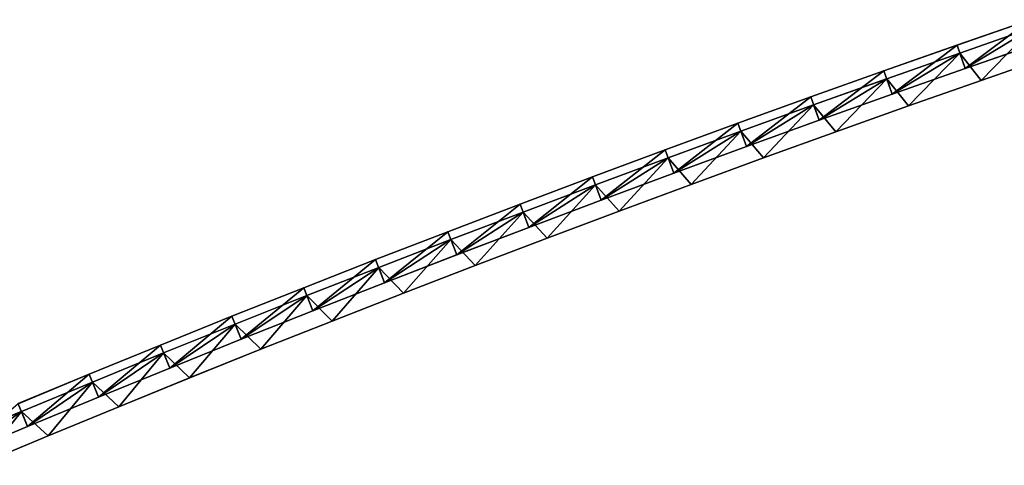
# Model space of a CAD drawing. Header units: millimetres. Extents: x -20 to 1804, y -298 to 307.
# Tile 116 of 189: x 1566 to 1626, y -77 to -50. Entities that reach past the tile are written whole.
import ezdxf

# ---------------------------------------------------------------- set-up
doc = ezdxf.new("R2010")
doc.units = ezdxf.units.MM
doc.header["$LTSCALE"] = 33.374815
for name, color, linetype in [('100', 7, 'CONTINUOUS'), ('101', 7, 'CONTINUOUS'), ('102', 7, 'CONTINUOUS'), ('103', 7, 'CONTINUOUS'), ('88', 7, 'CONTINUOUS'), ('89', 7, 'CONTINUOUS'), ('91', 7, 'CONTINUOUS'), ('92', 7, 'CONTINUOUS'), ('93', 7, 'CONTINUOUS'), ('94', 7, 'CONTINUOUS'), ('95', 7, 'CONTINUOUS'), ('99', 7, 'CONTINUOUS')]:
    doc.layers.add(name, color=color, linetype=linetype)

msp = doc.modelspace()

# ---------------------------------------------------------------- linework, layer by layer
at = {"layer": '100', "color": 70, "linetype": 'Continuous', "true_color": 0x7ee600}
for points in [[(1623.197, -51.951, 32.5), (1623.693, -53.367, 32.5), (1627.628, -50.409, 32.5), (1623.197, -51.951, 32.5)], [(1623.693, -53.367, 32.5), (1628.118, -51.827, 32.5), (1627.628, -50.409, 32.5), (1623.693, -53.367, 32.5)], [(1618.771, -53.51, 32.5), (1619.273, -54.924, 32.5), (1623.197, -51.951, 32.5), (1618.771, -53.51, 32.5)], [(1619.273, -54.924, 32.5), (1623.693, -53.367, 32.5), (1623.197, -51.951, 32.5), (1619.273, -54.924, 32.5)], [(1614.351, -55.088, 32.5), (1614.858, -56.499, 32.5), (1618.771, -53.51, 32.5), (1614.351, -55.088, 32.5)], [(1614.858, -56.499, 32.5), (1619.273, -54.924, 32.5), (1618.771, -53.51, 32.5), (1614.858, -56.499, 32.5)], [(1609.939, -56.683, 32.5), (1610.452, -58.093, 32.5), (1614.351, -55.088, 32.5), (1609.939, -56.683, 32.5)], [(1610.452, -58.093, 32.5), (1614.858, -56.499, 32.5), (1614.351, -55.088, 32.5), (1610.452, -58.093, 32.5)], [(1605.536, -58.297, 32.5), (1606.055, -59.704, 32.5), (1609.939, -56.683, 32.5), (1605.536, -58.297, 32.5)], [(1606.055, -59.704, 32.5), (1610.452, -58.093, 32.5), (1609.939, -56.683, 32.5), (1606.055, -59.704, 32.5)], [(1601.145, -59.929, 32.5), (1601.67, -61.334, 32.5), (1605.536, -58.297, 32.5), (1601.145, -59.929, 32.5)], [(1601.67, -61.334, 32.5), (1606.055, -59.704, 32.5), (1605.536, -58.297, 32.5), (1601.67, -61.334, 32.5)], [(1596.763, -61.58, 32.5), (1597.295, -62.983, 32.5), (1601.145, -59.929, 32.5), (1596.763, -61.58, 32.5)], [(1597.295, -62.983, 32.5), (1601.67, -61.334, 32.5), (1601.145, -59.929, 32.5), (1597.295, -62.983, 32.5)], [(1592.389, -63.249, 32.5), (1592.927, -64.649, 32.5), (1596.763, -61.58, 32.5), (1592.389, -63.249, 32.5)], [(1592.927, -64.649, 32.5), (1597.295, -62.983, 32.5), (1596.763, -61.58, 32.5), (1592.927, -64.649, 32.5)], [(1588.024, -64.936, 32.5), (1588.568, -66.334, 32.5), (1592.389, -63.249, 32.5), (1588.024, -64.936, 32.5)], [(1588.568, -66.334, 32.5), (1592.927, -64.649, 32.5), (1592.389, -63.249, 32.5), (1588.568, -66.334, 32.5)], [(1583.67, -66.641, 32.5), (1584.221, -68.037, 32.5), (1588.024, -64.936, 32.5), (1583.67, -66.641, 32.5)], [(1584.221, -68.037, 32.5), (1588.568, -66.334, 32.5), (1588.024, -64.936, 32.5), (1584.221, -68.037, 32.5)], [(1579.329, -68.366, 32.5), (1579.886, -69.759, 32.5), (1583.67, -66.641, 32.5), (1579.329, -68.366, 32.5)], [(1579.886, -69.759, 32.5), (1584.221, -68.037, 32.5), (1583.67, -66.641, 32.5), (1579.886, -69.759, 32.5)], [(1575.003, -70.11, 32.5), (1575.567, -71.5, 32.5), (1579.329, -68.366, 32.5), (1575.003, -70.11, 32.5)], [(1575.567, -71.5, 32.5), (1579.886, -69.759, 32.5), (1579.329, -68.366, 32.5), (1575.567, -71.5, 32.5)], [(1570.691, -71.873, 32.5), (1571.262, -73.26, 32.5), (1575.003, -70.11, 32.5), (1570.691, -71.873, 32.5)], [(1571.262, -73.26, 32.5), (1575.567, -71.5, 32.5), (1575.003, -70.11, 32.5), (1571.262, -73.26, 32.5)], [(1566.39, -73.655, 32.5), (1566.968, -75.039, 32.5), (1570.691, -71.873, 32.5), (1566.39, -73.655, 32.5)], [(1566.968, -75.039, 32.5), (1571.262, -73.26, 32.5), (1570.691, -71.873, 32.5), (1566.968, -75.039, 32.5)], [(1562.687, -76.837, 32.5), (1566.968, -75.039, 32.5), (1566.39, -73.655, 32.5), (1562.687, -76.837, 32.5)]]:
    msp.add_3dface(points, dxfattribs=at)
at = {"layer": '101', "color": 70, "linetype": 'Continuous', "true_color": 0x7ee600}
for points in [[(1623.693, -53.367, 39), (1623.366, -52.432, 39), (1627.794, -50.891, 39), (1623.693, -53.367, 39)], [(1628.118, -51.827, 39), (1623.693, -53.367, 39), (1627.794, -50.891, 39), (1628.118, -51.827, 39)], [(1619.273, -54.924, 39), (1618.942, -53.991, 39), (1623.366, -52.432, 39), (1619.273, -54.924, 39)], [(1623.693, -53.367, 39), (1619.273, -54.924, 39), (1623.366, -52.432, 39), (1623.693, -53.367, 39)], [(1614.858, -56.499, 39), (1614.523, -55.568, 39), (1618.942, -53.991, 39), (1614.858, -56.499, 39)], [(1619.273, -54.924, 39), (1614.858, -56.499, 39), (1618.942, -53.991, 39), (1619.273, -54.924, 39)], [(1610.452, -58.093, 39), (1610.113, -57.162, 39), (1614.523, -55.568, 39), (1610.452, -58.093, 39)], [(1614.858, -56.499, 39), (1610.452, -58.093, 39), (1614.523, -55.568, 39), (1614.858, -56.499, 39)], [(1606.055, -59.704, 39), (1605.713, -58.775, 39), (1610.113, -57.162, 39), (1606.055, -59.704, 39)], [(1610.452, -58.093, 39), (1606.055, -59.704, 39), (1610.113, -57.162, 39), (1610.452, -58.093, 39)], [(1601.67, -61.334, 39), (1601.324, -60.407, 39), (1605.713, -58.775, 39), (1601.67, -61.334, 39)], [(1606.055, -59.704, 39), (1601.67, -61.334, 39), (1605.713, -58.775, 39), (1606.055, -59.704, 39)], [(1597.295, -62.983, 39), (1596.944, -62.057, 39), (1601.324, -60.407, 39), (1597.295, -62.983, 39)], [(1601.67, -61.334, 39), (1597.295, -62.983, 39), (1601.324, -60.407, 39), (1601.67, -61.334, 39)], [(1592.927, -64.649, 39), (1592.572, -63.725, 39), (1596.944, -62.057, 39), (1592.927, -64.649, 39)], [(1597.295, -62.983, 39), (1592.927, -64.649, 39), (1596.944, -62.057, 39), (1597.295, -62.983, 39)], [(1588.568, -66.334, 39), (1588.209, -65.411, 39), (1592.572, -63.725, 39), (1588.568, -66.334, 39)], [(1592.927, -64.649, 39), (1588.568, -66.334, 39), (1592.572, -63.725, 39), (1592.927, -64.649, 39)], [(1584.221, -68.037, 39), (1583.857, -67.116, 39), (1588.209, -65.411, 39), (1584.221, -68.037, 39)], [(1588.568, -66.334, 39), (1584.221, -68.037, 39), (1588.209, -65.411, 39), (1588.568, -66.334, 39)], [(1579.886, -69.759, 39), (1579.519, -68.84, 39), (1583.857, -67.116, 39), (1579.886, -69.759, 39)], [(1584.221, -68.037, 39), (1579.886, -69.759, 39), (1583.857, -67.116, 39), (1584.221, -68.037, 39)], [(1575.567, -71.5, 39), (1575.194, -70.582, 39), (1579.519, -68.84, 39), (1575.567, -71.5, 39)], [(1579.886, -69.759, 39), (1575.567, -71.5, 39), (1579.519, -68.84, 39), (1579.886, -69.759, 39)], [(1571.262, -73.26, 39), (1570.885, -72.345, 39), (1575.194, -70.582, 39), (1571.262, -73.26, 39)], [(1575.567, -71.5, 39), (1571.262, -73.26, 39), (1575.194, -70.582, 39), (1575.567, -71.5, 39)], [(1566.968, -75.039, 39), (1566.587, -74.125, 39), (1570.885, -72.345, 39), (1566.968, -75.039, 39)], [(1571.262, -73.26, 39), (1566.968, -75.039, 39), (1570.885, -72.345, 39), (1571.262, -73.26, 39)], [(1562.687, -76.837, 39), (1562.301, -75.925, 39), (1566.587, -74.125, 39), (1562.687, -76.837, 39)], [(1566.968, -75.039, 39), (1562.687, -76.837, 39), (1566.587, -74.125, 39), (1566.968, -75.039, 39)]]:
    msp.add_3dface(points, dxfattribs=at)
at = {"layer": '102', "color": 70, "linetype": 'Continuous', "true_color": 0x7ee600}
for points in [[(1627.793, -50.891, 24), (1623.366, -52.432, 4), (1623.363, -52.432, 24), (1627.793, -50.891, 24)], [(1627.794, -50.891, 4), (1623.366, -52.432, 4), (1627.793, -50.891, 24), (1627.794, -50.891, 4)], [(1623.363, -52.432, 24), (1618.942, -53.991, 4), (1618.94, -53.991, 24), (1623.363, -52.432, 24)], [(1623.366, -52.432, 4), (1618.942, -53.991, 4), (1623.363, -52.432, 24), (1623.366, -52.432, 4)], [(1618.942, -53.991, 4), (1614.523, -55.568, 4), (1618.94, -53.991, 24), (1618.942, -53.991, 4)], [(1618.94, -53.991, 24), (1614.523, -55.568, 4), (1614.524, -55.568, 24), (1618.94, -53.991, 24)], [(1614.523, -55.568, 4), (1610.113, -57.162, 4), (1614.524, -55.568, 24), (1614.523, -55.568, 4)], [(1614.524, -55.568, 24), (1610.113, -57.162, 4), (1610.115, -57.163, 24), (1614.524, -55.568, 24)], [(1610.113, -57.162, 4), (1605.713, -58.775, 4), (1610.115, -57.163, 24), (1610.113, -57.162, 4)], [(1610.115, -57.163, 24), (1605.713, -58.775, 4), (1605.715, -58.776, 24), (1610.115, -57.163, 24)], [(1605.713, -58.775, 4), (1601.324, -60.407, 4), (1605.715, -58.776, 24), (1605.713, -58.775, 4)], [(1605.715, -58.776, 24), (1601.324, -60.407, 4), (1601.324, -60.407, 24), (1605.715, -58.776, 24)], [(1601.324, -60.407, 24), (1596.944, -62.057, 4), (1596.942, -62.057, 24), (1601.324, -60.407, 24)], [(1601.324, -60.407, 4), (1596.944, -62.057, 4), (1601.324, -60.407, 24), (1601.324, -60.407, 4)], [(1596.942, -62.057, 24), (1592.572, -63.725, 4), (1592.57, -63.724, 24), (1596.942, -62.057, 24)], [(1596.944, -62.057, 4), (1592.572, -63.725, 4), (1596.942, -62.057, 24), (1596.944, -62.057, 4)], [(1592.572, -63.725, 4), (1588.209, -65.411, 4), (1592.57, -63.724, 24), (1592.572, -63.725, 4)], [(1592.57, -63.724, 24), (1588.209, -65.411, 4), (1588.209, -65.411, 24), (1592.57, -63.724, 24)], [(1588.209, -65.411, 4), (1583.857, -67.116, 4), (1588.209, -65.411, 24), (1588.209, -65.411, 4)], [(1588.209, -65.411, 24), (1583.857, -67.116, 4), (1583.859, -67.116, 24), (1588.209, -65.411, 24)], [(1583.857, -67.116, 4), (1579.519, -68.84, 4), (1583.859, -67.116, 24), (1583.857, -67.116, 4)], [(1583.859, -67.116, 24), (1579.519, -68.84, 4), (1579.521, -68.84, 24), (1583.859, -67.116, 24)], [(1579.519, -68.84, 4), (1575.194, -70.582, 4), (1579.521, -68.84, 24), (1579.519, -68.84, 4)], [(1579.521, -68.84, 24), (1575.194, -70.582, 4), (1575.195, -70.583, 24), (1579.521, -68.84, 24)], [(1575.195, -70.583, 24), (1570.885, -72.345, 4), (1570.883, -72.344, 24), (1575.195, -70.583, 24)], [(1575.194, -70.582, 4), (1570.885, -72.345, 4), (1575.195, -70.583, 24), (1575.194, -70.582, 4)], [(1570.883, -72.344, 24), (1566.587, -74.125, 4), (1566.584, -74.125, 24), (1570.883, -72.344, 24)], [(1570.885, -72.345, 4), (1566.587, -74.125, 4), (1570.883, -72.344, 24), (1570.885, -72.345, 4)], [(1566.584, -74.125, 24), (1562.301, -75.925, 4), (1562.3, -75.925, 24), (1566.584, -74.125, 24)], [(1566.587, -74.125, 4), (1562.301, -75.925, 4), (1566.584, -74.125, 24), (1566.587, -74.125, 4)]]:
    msp.add_3dface(points, dxfattribs=at)
at = {"layer": '103', "color": 70, "linetype": 'Continuous', "true_color": 0x7ee600}
for points in [[(1623.197, -51.951, 32.5), (1627.628, -50.409, 32.5), (1623.195, -51.95, 30.5), (1623.197, -51.951, 32.5)], [(1623.195, -51.95, 30.5), (1627.628, -50.409, 32.5), (1627.627, -50.409, 30.5), (1623.195, -51.95, 30.5)], [(1618.77, -53.51, 30.5), (1623.197, -51.951, 32.5), (1623.195, -51.95, 30.5), (1618.77, -53.51, 30.5)], [(1618.771, -53.51, 32.5), (1623.197, -51.951, 32.5), (1618.77, -53.51, 30.5), (1618.771, -53.51, 32.5)], [(1614.351, -55.088, 32.5), (1618.771, -53.51, 32.5), (1614.351, -55.088, 30.5), (1614.351, -55.088, 32.5)], [(1614.351, -55.088, 30.5), (1618.771, -53.51, 32.5), (1618.77, -53.51, 30.5), (1614.351, -55.088, 30.5)], [(1609.939, -56.683, 32.5), (1614.351, -55.088, 32.5), (1609.941, -56.683, 30.5), (1609.939, -56.683, 32.5)], [(1609.941, -56.683, 30.5), (1614.351, -55.088, 32.5), (1614.351, -55.088, 30.5), (1609.941, -56.683, 30.5)], [(1605.536, -58.297, 32.5), (1609.939, -56.683, 32.5), (1605.538, -58.297, 30.5), (1605.536, -58.297, 32.5)], [(1605.538, -58.297, 30.5), (1609.939, -56.683, 32.5), (1609.941, -56.683, 30.5), (1605.538, -58.297, 30.5)], [(1601.145, -59.929, 32.5), (1605.536, -58.297, 32.5), (1601.145, -59.929, 30.5), (1601.145, -59.929, 32.5)], [(1601.145, -59.929, 30.5), (1605.536, -58.297, 32.5), (1605.538, -58.297, 30.5), (1601.145, -59.929, 30.5)], [(1596.763, -61.58, 32.5), (1601.145, -59.929, 32.5), (1596.761, -61.58, 30.5), (1596.763, -61.58, 32.5)], [(1596.761, -61.58, 30.5), (1601.145, -59.929, 32.5), (1601.145, -59.929, 30.5), (1596.761, -61.58, 30.5)], [(1592.389, -63.249, 32.5), (1596.763, -61.58, 32.5), (1592.387, -63.248, 30.5), (1592.389, -63.249, 32.5)], [(1592.387, -63.248, 30.5), (1596.763, -61.58, 32.5), (1596.761, -61.58, 30.5), (1592.387, -63.248, 30.5)], [(1588.024, -64.936, 30.5), (1592.389, -63.249, 32.5), (1592.387, -63.248, 30.5), (1588.024, -64.936, 30.5)], [(1588.024, -64.936, 32.5), (1592.389, -63.249, 32.5), (1588.024, -64.936, 30.5), (1588.024, -64.936, 32.5)], [(1583.67, -66.641, 32.5), (1588.024, -64.936, 32.5), (1583.672, -66.642, 30.5), (1583.67, -66.641, 32.5)], [(1583.672, -66.642, 30.5), (1588.024, -64.936, 32.5), (1588.024, -64.936, 30.5), (1583.672, -66.642, 30.5)], [(1579.329, -68.366, 32.5), (1583.67, -66.641, 32.5), (1579.331, -68.366, 30.5), (1579.329, -68.366, 32.5)], [(1579.331, -68.366, 30.5), (1583.67, -66.641, 32.5), (1583.672, -66.642, 30.5), (1579.331, -68.366, 30.5)], [(1575.003, -70.11, 32.5), (1579.329, -68.366, 32.5), (1575.004, -70.11, 30.5), (1575.003, -70.11, 32.5)], [(1575.004, -70.11, 30.5), (1579.329, -68.366, 32.5), (1579.331, -68.366, 30.5), (1575.004, -70.11, 30.5)], [(1570.691, -71.873, 32.5), (1575.003, -70.11, 32.5), (1570.689, -71.873, 30.5), (1570.691, -71.873, 32.5)], [(1570.689, -71.873, 30.5), (1575.003, -70.11, 32.5), (1575.004, -70.11, 30.5), (1570.689, -71.873, 30.5)], [(1566.39, -73.655, 32.5), (1570.691, -71.873, 32.5), (1566.388, -73.654, 30.5), (1566.39, -73.655, 32.5)], [(1566.388, -73.654, 30.5), (1570.691, -71.873, 32.5), (1570.689, -71.873, 30.5), (1566.388, -73.654, 30.5)]]:
    msp.add_3dface(points, dxfattribs=at)
at = {"layer": '88', "color": 70, "linetype": 'Continuous', "true_color": 0x7ee600}
for points in [[(1627.794, -50.891, 4), (1624.66, -54.088, 4), (1623.366, -52.432, 4), (1627.794, -50.891, 4)], [(1629.063, -52.558, 4), (1624.66, -54.088, 4), (1627.794, -50.891, 4), (1629.063, -52.558, 4)], [(1623.366, -52.432, 4), (1620.262, -55.634, 4), (1618.942, -53.991, 4), (1623.366, -52.432, 4)], [(1624.66, -54.088, 4), (1620.262, -55.634, 4), (1623.366, -52.432, 4), (1624.66, -54.088, 4)], [(1618.942, -53.991, 4), (1615.87, -57.199, 4), (1614.523, -55.568, 4), (1618.942, -53.991, 4)], [(1620.262, -55.634, 4), (1615.87, -57.199, 4), (1618.942, -53.991, 4), (1620.262, -55.634, 4)], [(1614.523, -55.568, 4), (1611.486, -58.781, 4), (1610.113, -57.162, 4), (1614.523, -55.568, 4)], [(1615.87, -57.199, 4), (1611.486, -58.781, 4), (1614.523, -55.568, 4), (1615.87, -57.199, 4)], [(1610.113, -57.162, 4), (1607.111, -60.381, 4), (1605.713, -58.775, 4), (1610.113, -57.162, 4)], [(1611.486, -58.781, 4), (1607.111, -60.381, 4), (1610.113, -57.162, 4), (1611.486, -58.781, 4)], [(1605.713, -58.775, 4), (1602.747, -61.999, 4), (1601.324, -60.407, 4), (1605.713, -58.775, 4)], [(1607.111, -60.381, 4), (1602.747, -61.999, 4), (1605.713, -58.775, 4), (1607.111, -60.381, 4)], [(1601.324, -60.407, 4), (1598.393, -63.636, 4), (1596.944, -62.057, 4), (1601.324, -60.407, 4)], [(1602.747, -61.999, 4), (1598.393, -63.636, 4), (1601.324, -60.407, 4), (1602.747, -61.999, 4)], [(1596.944, -62.057, 4), (1594.047, -65.29, 4), (1592.572, -63.725, 4), (1596.944, -62.057, 4)], [(1598.393, -63.636, 4), (1594.047, -65.29, 4), (1596.944, -62.057, 4), (1598.393, -63.636, 4)], [(1592.572, -63.725, 4), (1589.71, -66.963, 4), (1588.209, -65.411, 4), (1592.572, -63.725, 4)], [(1594.047, -65.29, 4), (1589.71, -66.963, 4), (1592.572, -63.725, 4), (1594.047, -65.29, 4)], [(1588.209, -65.411, 4), (1585.384, -68.653, 4), (1583.857, -67.116, 4), (1588.209, -65.411, 4)], [(1589.71, -66.963, 4), (1585.384, -68.653, 4), (1588.209, -65.411, 4), (1589.71, -66.963, 4)], [(1583.857, -67.116, 4), (1581.07, -70.363, 4), (1579.519, -68.84, 4), (1583.857, -67.116, 4)], [(1585.384, -68.653, 4), (1581.07, -70.363, 4), (1583.857, -67.116, 4), (1585.384, -68.653, 4)], [(1579.519, -68.84, 4), (1576.771, -72.091, 4), (1575.194, -70.582, 4), (1579.519, -68.84, 4)], [(1581.07, -70.363, 4), (1576.771, -72.091, 4), (1579.519, -68.84, 4), (1581.07, -70.363, 4)], [(1575.194, -70.582, 4), (1572.486, -73.838, 4), (1570.885, -72.345, 4), (1575.194, -70.582, 4)], [(1576.771, -72.091, 4), (1572.486, -73.838, 4), (1575.194, -70.582, 4), (1576.771, -72.091, 4)], [(1570.885, -72.345, 4), (1568.214, -75.603, 4), (1566.587, -74.125, 4), (1570.885, -72.345, 4)], [(1572.486, -73.838, 4), (1568.214, -75.603, 4), (1570.885, -72.345, 4), (1572.486, -73.838, 4)], [(1566.587, -74.125, 4), (1563.953, -77.387, 4), (1562.301, -75.925, 4), (1566.587, -74.125, 4)], [(1568.214, -75.603, 4), (1563.953, -77.387, 4), (1566.587, -74.125, 4), (1568.214, -75.603, 4)]]:
    msp.add_3dface(points, dxfattribs=at)
at = {"layer": '89', "color": 70, "linetype": 'Continuous', "true_color": 0x7ee600}
for points in [[(1627.794, -50.891, 59), (1623.366, -52.432, 59), (1624.66, -54.088, 59), (1627.794, -50.891, 59)], [(1629.063, -52.558, 59), (1627.794, -50.891, 59), (1624.66, -54.088, 59), (1629.063, -52.558, 59)], [(1623.366, -52.432, 59), (1618.942, -53.991, 59), (1620.262, -55.634, 59), (1623.366, -52.432, 59)], [(1624.66, -54.088, 59), (1623.366, -52.432, 59), (1620.262, -55.634, 59), (1624.66, -54.088, 59)], [(1618.942, -53.991, 59), (1614.523, -55.568, 59), (1615.87, -57.199, 59), (1618.942, -53.991, 59)], [(1620.262, -55.634, 59), (1618.942, -53.991, 59), (1615.87, -57.199, 59), (1620.262, -55.634, 59)], [(1614.523, -55.568, 59), (1610.113, -57.162, 59), (1611.486, -58.781, 59), (1614.523, -55.568, 59)], [(1615.87, -57.199, 59), (1614.523, -55.568, 59), (1611.486, -58.781, 59), (1615.87, -57.199, 59)], [(1610.113, -57.162, 59), (1605.713, -58.775, 59), (1607.111, -60.381, 59), (1610.113, -57.162, 59)], [(1611.486, -58.781, 59), (1610.113, -57.162, 59), (1607.111, -60.381, 59), (1611.486, -58.781, 59)], [(1605.713, -58.775, 59), (1601.324, -60.407, 59), (1602.747, -61.999, 59), (1605.713, -58.775, 59)], [(1607.111, -60.381, 59), (1605.713, -58.775, 59), (1602.747, -61.999, 59), (1607.111, -60.381, 59)], [(1601.324, -60.407, 59), (1596.944, -62.057, 59), (1598.393, -63.636, 59), (1601.324, -60.407, 59)], [(1602.747, -61.999, 59), (1601.324, -60.407, 59), (1598.393, -63.636, 59), (1602.747, -61.999, 59)], [(1596.944, -62.057, 59), (1592.572, -63.725, 59), (1594.047, -65.29, 59), (1596.944, -62.057, 59)], [(1598.393, -63.636, 59), (1596.944, -62.057, 59), (1594.047, -65.29, 59), (1598.393, -63.636, 59)], [(1592.572, -63.725, 59), (1588.209, -65.411, 59), (1589.71, -66.963, 59), (1592.572, -63.725, 59)], [(1594.047, -65.29, 59), (1592.572, -63.725, 59), (1589.71, -66.963, 59), (1594.047, -65.29, 59)], [(1588.209, -65.411, 59), (1583.857, -67.116, 59), (1585.384, -68.653, 59), (1588.209, -65.411, 59)], [(1589.71, -66.963, 59), (1588.209, -65.411, 59), (1585.384, -68.653, 59), (1589.71, -66.963, 59)], [(1583.857, -67.116, 59), (1579.519, -68.84, 59), (1581.07, -70.363, 59), (1583.857, -67.116, 59)], [(1585.384, -68.653, 59), (1583.857, -67.116, 59), (1581.07, -70.363, 59), (1585.384, -68.653, 59)], [(1579.519, -68.84, 59), (1575.194, -70.582, 59), (1576.771, -72.091, 59), (1579.519, -68.84, 59)], [(1581.07, -70.363, 59), (1579.519, -68.84, 59), (1576.771, -72.091, 59), (1581.07, -70.363, 59)], [(1575.194, -70.582, 59), (1570.885, -72.345, 59), (1572.486, -73.838, 59), (1575.194, -70.582, 59)], [(1576.771, -72.091, 59), (1575.194, -70.582, 59), (1572.486, -73.838, 59), (1576.771, -72.091, 59)], [(1570.885, -72.345, 59), (1566.587, -74.125, 59), (1568.214, -75.603, 59), (1570.885, -72.345, 59)], [(1572.486, -73.838, 59), (1570.885, -72.345, 59), (1568.214, -75.603, 59), (1572.486, -73.838, 59)], [(1566.587, -74.125, 59), (1562.301, -75.925, 59), (1563.953, -77.387, 59), (1566.587, -74.125, 59)], [(1568.214, -75.603, 59), (1566.587, -74.125, 59), (1563.953, -77.387, 59), (1568.214, -75.603, 59)]]:
    msp.add_3dface(points, dxfattribs=at)
at = {"layer": '91', "color": 70, "linetype": 'Continuous', "true_color": 0x7ee600}
for points in [[(1629.062, -52.558, 31.5), (1624.66, -54.088, 59), (1624.658, -54.087, 31.5), (1629.062, -52.558, 31.5)], [(1629.063, -52.558, 59), (1624.66, -54.088, 59), (1629.062, -52.558, 31.5), (1629.063, -52.558, 59)], [(1624.658, -54.087, 31.5), (1620.262, -55.634, 59), (1620.26, -55.634, 31.5), (1624.658, -54.087, 31.5)], [(1624.66, -54.088, 59), (1620.262, -55.634, 59), (1624.658, -54.087, 31.5), (1624.66, -54.088, 59)], [(1620.262, -55.634, 59), (1615.87, -57.199, 59), (1620.26, -55.634, 31.5), (1620.262, -55.634, 59)], [(1620.26, -55.634, 31.5), (1615.87, -57.199, 59), (1615.87, -57.199, 31.5), (1620.26, -55.634, 31.5)], [(1615.87, -57.199, 59), (1611.486, -58.781, 59), (1615.87, -57.199, 31.5), (1615.87, -57.199, 59)], [(1615.87, -57.199, 31.5), (1611.486, -58.781, 59), (1611.487, -58.781, 31.5), (1615.87, -57.199, 31.5)], [(1611.486, -58.781, 59), (1607.111, -60.381, 59), (1611.487, -58.781, 31.5), (1611.486, -58.781, 59)], [(1611.487, -58.781, 31.5), (1607.111, -60.381, 59), (1607.113, -60.381, 31.5), (1611.487, -58.781, 31.5)], [(1607.111, -60.381, 59), (1602.747, -61.999, 59), (1607.113, -60.381, 31.5), (1607.111, -60.381, 59)], [(1607.113, -60.381, 31.5), (1602.747, -61.999, 59), (1602.747, -61.999, 31.5), (1607.113, -60.381, 31.5)], [(1602.747, -61.999, 31.5), (1598.393, -63.636, 59), (1598.391, -63.636, 31.5), (1602.747, -61.999, 31.5)], [(1602.747, -61.999, 59), (1598.393, -63.636, 59), (1602.747, -61.999, 31.5), (1602.747, -61.999, 59)], [(1598.391, -63.636, 31.5), (1594.047, -65.29, 59), (1594.045, -65.29, 31.5), (1598.391, -63.636, 31.5)], [(1598.393, -63.636, 59), (1594.047, -65.29, 59), (1598.391, -63.636, 31.5), (1598.393, -63.636, 59)], [(1594.045, -65.29, 31.5), (1589.71, -66.963, 59), (1589.709, -66.963, 31.5), (1594.045, -65.29, 31.5)], [(1594.047, -65.29, 59), (1589.71, -66.963, 59), (1594.045, -65.29, 31.5), (1594.047, -65.29, 59)], [(1589.71, -66.963, 59), (1585.384, -68.653, 59), (1589.709, -66.963, 31.5), (1589.71, -66.963, 59)], [(1589.709, -66.963, 31.5), (1585.384, -68.653, 59), (1585.385, -68.654, 31.5), (1589.709, -66.963, 31.5)], [(1585.384, -68.653, 59), (1581.07, -70.363, 59), (1585.385, -68.654, 31.5), (1585.384, -68.653, 59)], [(1585.385, -68.654, 31.5), (1581.07, -70.363, 59), (1581.072, -70.363, 31.5), (1585.385, -68.654, 31.5)], [(1581.07, -70.363, 59), (1576.771, -72.091, 59), (1581.072, -70.363, 31.5), (1581.07, -70.363, 59)], [(1581.072, -70.363, 31.5), (1576.771, -72.091, 59), (1576.772, -72.091, 31.5), (1581.072, -70.363, 31.5)], [(1576.772, -72.091, 31.5), (1572.486, -73.838, 59), (1572.485, -73.838, 31.5), (1576.772, -72.091, 31.5)], [(1576.771, -72.091, 59), (1572.486, -73.838, 59), (1576.772, -72.091, 31.5), (1576.771, -72.091, 59)], [(1572.485, -73.838, 31.5), (1568.214, -75.603, 59), (1568.211, -75.603, 31.5), (1572.485, -73.838, 31.5)], [(1572.486, -73.838, 59), (1568.214, -75.603, 59), (1572.485, -73.838, 31.5), (1572.486, -73.838, 59)], [(1568.211, -75.603, 31.5), (1563.953, -77.387, 59), (1563.952, -77.387, 31.5), (1568.211, -75.603, 31.5)], [(1568.214, -75.603, 59), (1563.953, -77.387, 59), (1568.211, -75.603, 31.5), (1568.214, -75.603, 59)]]:
    msp.add_3dface(points, dxfattribs=at)
at = {"layer": '92', "color": 60, "linetype": 'Continuous', "true_color": 0xabff00}
for points in [[(1628.117, -51.826, 35.75), (1623.691, -53.366, 35.75), (1628.118, -51.827, 39), (1628.117, -51.826, 35.75)], [(1628.118, -51.827, 39), (1623.691, -53.366, 35.75), (1623.693, -53.367, 39), (1628.118, -51.827, 39)], [(1623.691, -53.366, 35.75), (1619.271, -54.924, 35.75), (1623.693, -53.367, 39), (1623.691, -53.366, 35.75)], [(1623.693, -53.367, 39), (1619.271, -54.924, 35.75), (1619.273, -54.924, 39), (1623.693, -53.367, 39)], [(1619.273, -54.924, 39), (1614.859, -56.499, 35.75), (1614.858, -56.499, 39), (1619.273, -54.924, 39)], [(1619.271, -54.924, 35.75), (1614.859, -56.499, 35.75), (1619.273, -54.924, 39), (1619.271, -54.924, 35.75)], [(1614.858, -56.499, 39), (1610.454, -58.093, 35.75), (1610.452, -58.093, 39), (1614.858, -56.499, 39)], [(1614.859, -56.499, 35.75), (1610.454, -58.093, 35.75), (1614.858, -56.499, 39), (1614.859, -56.499, 35.75)], [(1610.452, -58.093, 39), (1606.058, -59.704, 35.75), (1606.055, -59.704, 39), (1610.452, -58.093, 39)], [(1610.454, -58.093, 35.75), (1606.058, -59.704, 35.75), (1610.452, -58.093, 39), (1610.454, -58.093, 35.75)], [(1606.058, -59.704, 35.75), (1601.67, -61.334, 35.75), (1606.055, -59.704, 39), (1606.058, -59.704, 35.75)], [(1606.055, -59.704, 39), (1601.67, -61.334, 35.75), (1601.67, -61.334, 39), (1606.055, -59.704, 39)], [(1601.67, -61.334, 35.75), (1597.293, -62.982, 35.75), (1601.67, -61.334, 39), (1601.67, -61.334, 35.75)], [(1601.67, -61.334, 39), (1597.293, -62.982, 35.75), (1597.295, -62.983, 39), (1601.67, -61.334, 39)], [(1597.293, -62.982, 35.75), (1592.925, -64.649, 35.75), (1597.295, -62.983, 39), (1597.293, -62.982, 35.75)], [(1597.295, -62.983, 39), (1592.925, -64.649, 35.75), (1592.927, -64.649, 39), (1597.295, -62.983, 39)], [(1592.925, -64.649, 35.75), (1588.568, -66.334, 35.75), (1592.927, -64.649, 39), (1592.925, -64.649, 35.75)], [(1592.927, -64.649, 39), (1588.568, -66.334, 35.75), (1588.568, -66.334, 39), (1592.927, -64.649, 39)], [(1588.568, -66.334, 39), (1584.222, -68.037, 35.75), (1584.221, -68.037, 39), (1588.568, -66.334, 39)], [(1588.568, -66.334, 35.75), (1584.222, -68.037, 35.75), (1588.568, -66.334, 39), (1588.568, -66.334, 35.75)], [(1584.221, -68.037, 39), (1579.889, -69.759, 35.75), (1579.886, -69.759, 39), (1584.221, -68.037, 39)], [(1584.222, -68.037, 35.75), (1579.889, -69.759, 35.75), (1584.221, -68.037, 39), (1584.222, -68.037, 35.75)], [(1579.886, -69.759, 39), (1575.568, -71.5, 35.75), (1575.567, -71.5, 39), (1579.886, -69.759, 39)], [(1579.889, -69.759, 35.75), (1575.568, -71.5, 35.75), (1579.886, -69.759, 39), (1579.889, -69.759, 35.75)], [(1575.568, -71.5, 35.75), (1571.26, -73.26, 35.75), (1575.567, -71.5, 39), (1575.568, -71.5, 35.75)], [(1575.567, -71.5, 39), (1571.26, -73.26, 35.75), (1571.262, -73.26, 39), (1575.567, -71.5, 39)], [(1571.26, -73.26, 35.75), (1566.966, -75.039, 35.75), (1571.262, -73.26, 39), (1571.26, -73.26, 35.75)], [(1571.262, -73.26, 39), (1566.966, -75.039, 35.75), (1566.968, -75.039, 39), (1571.262, -73.26, 39)], [(1566.966, -75.039, 35.75), (1562.686, -76.836, 35.75), (1566.968, -75.039, 39), (1566.966, -75.039, 35.75)], [(1566.968, -75.039, 39), (1562.686, -76.836, 35.75), (1562.687, -76.837, 39), (1566.968, -75.039, 39)]]:
    msp.add_3dface(points, dxfattribs=at)
at = {"layer": '93', "color": 60, "linetype": 'Continuous', "true_color": 0xabff00}
for points in [[(1623.691, -53.366, 30.5), (1628.117, -51.826, 30.5), (1623.691, -53.366, 24), (1623.691, -53.366, 30.5)], [(1623.691, -53.366, 24), (1628.117, -51.826, 30.5), (1628.117, -51.826, 24), (1623.691, -53.366, 24)], [(1619.271, -54.924, 30.5), (1623.691, -53.366, 30.5), (1619.271, -54.924, 24), (1619.271, -54.924, 30.5)], [(1619.271, -54.924, 24), (1623.691, -53.366, 30.5), (1623.691, -53.366, 24), (1619.271, -54.924, 24)], [(1614.859, -56.499, 30.5), (1619.271, -54.924, 30.5), (1614.859, -56.499, 24), (1614.859, -56.499, 30.5)], [(1614.859, -56.499, 24), (1619.271, -54.924, 30.5), (1619.271, -54.924, 24), (1614.859, -56.499, 24)], [(1610.454, -58.093, 30.5), (1614.859, -56.499, 30.5), (1610.454, -58.093, 24), (1610.454, -58.093, 30.5)], [(1610.454, -58.093, 24), (1614.859, -56.499, 30.5), (1614.859, -56.499, 24), (1610.454, -58.093, 24)], [(1606.058, -59.704, 30.5), (1610.454, -58.093, 30.5), (1606.058, -59.704, 24), (1606.058, -59.704, 30.5)], [(1606.058, -59.704, 24), (1610.454, -58.093, 30.5), (1610.454, -58.093, 24), (1606.058, -59.704, 24)], [(1601.67, -61.334, 30.5), (1606.058, -59.704, 30.5), (1601.67, -61.334, 24), (1601.67, -61.334, 30.5)], [(1601.67, -61.334, 24), (1606.058, -59.704, 30.5), (1606.058, -59.704, 24), (1601.67, -61.334, 24)], [(1597.293, -62.982, 30.5), (1601.67, -61.334, 30.5), (1597.293, -62.982, 24), (1597.293, -62.982, 30.5)], [(1597.293, -62.982, 24), (1601.67, -61.334, 30.5), (1601.67, -61.334, 24), (1597.293, -62.982, 24)], [(1592.925, -64.649, 30.5), (1597.293, -62.982, 30.5), (1592.925, -64.649, 24), (1592.925, -64.649, 30.5)], [(1592.925, -64.649, 24), (1597.293, -62.982, 30.5), (1597.293, -62.982, 24), (1592.925, -64.649, 24)], [(1588.568, -66.334, 30.5), (1592.925, -64.649, 30.5), (1588.568, -66.334, 24), (1588.568, -66.334, 30.5)], [(1588.568, -66.334, 24), (1592.925, -64.649, 30.5), (1592.925, -64.649, 24), (1588.568, -66.334, 24)], [(1584.222, -68.037, 30.5), (1588.568, -66.334, 30.5), (1584.222, -68.037, 24), (1584.222, -68.037, 30.5)], [(1584.222, -68.037, 24), (1588.568, -66.334, 30.5), (1588.568, -66.334, 24), (1584.222, -68.037, 24)], [(1579.889, -69.759, 30.5), (1584.222, -68.037, 30.5), (1579.889, -69.759, 24), (1579.889, -69.759, 30.5)], [(1579.889, -69.759, 24), (1584.222, -68.037, 30.5), (1584.222, -68.037, 24), (1579.889, -69.759, 24)], [(1575.568, -71.5, 30.5), (1579.889, -69.759, 30.5), (1575.568, -71.5, 24), (1575.568, -71.5, 30.5)], [(1575.568, -71.5, 24), (1579.889, -69.759, 30.5), (1579.889, -69.759, 24), (1575.568, -71.5, 24)], [(1571.26, -73.26, 30.5), (1575.568, -71.5, 30.5), (1571.26, -73.26, 24), (1571.26, -73.26, 30.5)], [(1571.26, -73.26, 24), (1575.568, -71.5, 30.5), (1575.568, -71.5, 24), (1571.26, -73.26, 24)], [(1566.966, -75.039, 30.5), (1571.26, -73.26, 30.5), (1566.966, -75.039, 24), (1566.966, -75.039, 30.5)], [(1566.966, -75.039, 24), (1571.26, -73.26, 30.5), (1571.26, -73.26, 24), (1566.966, -75.039, 24)], [(1562.686, -76.836, 30.5), (1566.966, -75.039, 30.5), (1562.686, -76.836, 24), (1562.686, -76.836, 30.5)], [(1562.686, -76.836, 24), (1566.966, -75.039, 30.5), (1566.966, -75.039, 24), (1562.686, -76.836, 24)]]:
    msp.add_3dface(points, dxfattribs=at)
at = {"layer": '94', "color": 70, "linetype": 'Continuous', "true_color": 0x7ee600}
for points in [[(1624.66, -54.088, 4), (1629.063, -52.558, 4), (1624.658, -54.087, 31.5), (1624.66, -54.088, 4)], [(1629.063, -52.558, 4), (1629.062, -52.558, 31.5), (1624.658, -54.087, 31.5), (1629.063, -52.558, 4)], [(1624.66, -54.088, 4), (1624.658, -54.087, 31.5), (1620.26, -55.634, 31.5), (1624.66, -54.088, 4)], [(1620.262, -55.634, 4), (1624.66, -54.088, 4), (1620.26, -55.634, 31.5), (1620.262, -55.634, 4)], [(1615.87, -57.199, 4), (1620.262, -55.634, 4), (1615.87, -57.199, 31.5), (1615.87, -57.199, 4)], [(1620.262, -55.634, 4), (1620.26, -55.634, 31.5), (1615.87, -57.199, 31.5), (1620.262, -55.634, 4)], [(1611.486, -58.781, 4), (1615.87, -57.199, 4), (1611.487, -58.781, 31.5), (1611.486, -58.781, 4)], [(1615.87, -57.199, 4), (1615.87, -57.199, 31.5), (1611.487, -58.781, 31.5), (1615.87, -57.199, 4)], [(1607.111, -60.381, 4), (1611.486, -58.781, 4), (1607.113, -60.381, 31.5), (1607.111, -60.381, 4)], [(1611.486, -58.781, 4), (1611.487, -58.781, 31.5), (1607.113, -60.381, 31.5), (1611.486, -58.781, 4)], [(1602.747, -61.999, 4), (1607.111, -60.381, 4), (1602.747, -61.999, 31.5), (1602.747, -61.999, 4)], [(1607.111, -60.381, 4), (1607.113, -60.381, 31.5), (1602.747, -61.999, 31.5), (1607.111, -60.381, 4)], [(1598.393, -63.636, 4), (1602.747, -61.999, 4), (1598.391, -63.636, 31.5), (1598.393, -63.636, 4)], [(1602.747, -61.999, 4), (1602.747, -61.999, 31.5), (1598.391, -63.636, 31.5), (1602.747, -61.999, 4)], [(1594.047, -65.29, 4), (1598.393, -63.636, 4), (1594.045, -65.29, 31.5), (1594.047, -65.29, 4)], [(1598.393, -63.636, 4), (1598.391, -63.636, 31.5), (1594.045, -65.29, 31.5), (1598.393, -63.636, 4)], [(1589.71, -66.963, 4), (1594.047, -65.29, 4), (1589.709, -66.963, 31.5), (1589.71, -66.963, 4)], [(1594.047, -65.29, 4), (1594.045, -65.29, 31.5), (1589.709, -66.963, 31.5), (1594.047, -65.29, 4)], [(1585.384, -68.653, 4), (1589.71, -66.963, 4), (1585.385, -68.654, 31.5), (1585.384, -68.653, 4)], [(1589.71, -66.963, 4), (1589.709, -66.963, 31.5), (1585.385, -68.654, 31.5), (1589.71, -66.963, 4)], [(1581.07, -70.363, 4), (1585.384, -68.653, 4), (1581.072, -70.363, 31.5), (1581.07, -70.363, 4)], [(1585.384, -68.653, 4), (1585.385, -68.654, 31.5), (1581.072, -70.363, 31.5), (1585.384, -68.653, 4)], [(1576.771, -72.091, 4), (1581.07, -70.363, 4), (1576.772, -72.091, 31.5), (1576.771, -72.091, 4)], [(1581.07, -70.363, 4), (1581.072, -70.363, 31.5), (1576.772, -72.091, 31.5), (1581.07, -70.363, 4)], [(1572.486, -73.838, 4), (1576.771, -72.091, 4), (1572.485, -73.838, 31.5), (1572.486, -73.838, 4)], [(1576.771, -72.091, 4), (1576.772, -72.091, 31.5), (1572.485, -73.838, 31.5), (1576.771, -72.091, 4)], [(1568.214, -75.603, 4), (1572.486, -73.838, 4), (1568.211, -75.603, 31.5), (1568.214, -75.603, 4)], [(1572.486, -73.838, 4), (1572.485, -73.838, 31.5), (1568.211, -75.603, 31.5), (1572.486, -73.838, 4)], [(1563.953, -77.387, 4), (1568.214, -75.603, 4), (1563.952, -77.387, 31.5), (1563.953, -77.387, 4)], [(1568.214, -75.603, 4), (1568.211, -75.603, 31.5), (1563.952, -77.387, 31.5), (1568.214, -75.603, 4)]]:
    msp.add_3dface(points, dxfattribs=at)
at = {"layer": '95', "color": 70, "linetype": 'Continuous', "true_color": 0x7ee600}
for points in [[(1623.366, -52.432, 59), (1627.794, -50.891, 59), (1623.366, -52.432, 39), (1623.366, -52.432, 59)], [(1623.366, -52.432, 39), (1627.794, -50.891, 59), (1627.794, -50.891, 39), (1623.366, -52.432, 39)], [(1618.942, -53.991, 59), (1623.366, -52.432, 59), (1618.942, -53.991, 39), (1618.942, -53.991, 59)], [(1618.942, -53.991, 39), (1623.366, -52.432, 59), (1623.366, -52.432, 39), (1618.942, -53.991, 39)], [(1614.523, -55.568, 59), (1618.942, -53.991, 59), (1614.523, -55.568, 39), (1614.523, -55.568, 59)], [(1614.523, -55.568, 39), (1618.942, -53.991, 59), (1618.942, -53.991, 39), (1614.523, -55.568, 39)], [(1610.113, -57.162, 59), (1614.523, -55.568, 59), (1610.113, -57.162, 39), (1610.113, -57.162, 59)], [(1610.113, -57.162, 39), (1614.523, -55.568, 59), (1614.523, -55.568, 39), (1610.113, -57.162, 39)], [(1605.713, -58.775, 59), (1610.113, -57.162, 59), (1605.713, -58.775, 39), (1605.713, -58.775, 59)], [(1605.713, -58.775, 39), (1610.113, -57.162, 59), (1610.113, -57.162, 39), (1605.713, -58.775, 39)], [(1601.324, -60.407, 59), (1605.713, -58.775, 59), (1601.324, -60.407, 39), (1601.324, -60.407, 59)], [(1601.324, -60.407, 39), (1605.713, -58.775, 59), (1605.713, -58.775, 39), (1601.324, -60.407, 39)], [(1596.944, -62.057, 59), (1601.324, -60.407, 59), (1596.944, -62.057, 39), (1596.944, -62.057, 59)], [(1596.944, -62.057, 39), (1601.324, -60.407, 59), (1601.324, -60.407, 39), (1596.944, -62.057, 39)], [(1592.572, -63.725, 59), (1596.944, -62.057, 59), (1592.572, -63.725, 39), (1592.572, -63.725, 59)], [(1592.572, -63.725, 39), (1596.944, -62.057, 59), (1596.944, -62.057, 39), (1592.572, -63.725, 39)], [(1588.209, -65.411, 59), (1592.572, -63.725, 59), (1588.209, -65.411, 39), (1588.209, -65.411, 59)], [(1588.209, -65.411, 39), (1592.572, -63.725, 59), (1592.572, -63.725, 39), (1588.209, -65.411, 39)], [(1583.857, -67.116, 59), (1588.209, -65.411, 59), (1583.857, -67.116, 39), (1583.857, -67.116, 59)], [(1583.857, -67.116, 39), (1588.209, -65.411, 59), (1588.209, -65.411, 39), (1583.857, -67.116, 39)], [(1579.519, -68.84, 59), (1583.857, -67.116, 59), (1579.519, -68.84, 39), (1579.519, -68.84, 59)], [(1579.519, -68.84, 39), (1583.857, -67.116, 59), (1583.857, -67.116, 39), (1579.519, -68.84, 39)], [(1575.194, -70.582, 59), (1579.519, -68.84, 59), (1575.194, -70.582, 39), (1575.194, -70.582, 59)], [(1575.194, -70.582, 39), (1579.519, -68.84, 59), (1579.519, -68.84, 39), (1575.194, -70.582, 39)], [(1570.885, -72.345, 59), (1575.194, -70.582, 59), (1570.885, -72.345, 39), (1570.885, -72.345, 59)], [(1570.885, -72.345, 39), (1575.194, -70.582, 59), (1575.194, -70.582, 39), (1570.885, -72.345, 39)], [(1566.587, -74.125, 59), (1570.885, -72.345, 59), (1566.587, -74.125, 39), (1566.587, -74.125, 59)], [(1566.587, -74.125, 39), (1570.885, -72.345, 59), (1570.885, -72.345, 39), (1566.587, -74.125, 39)], [(1562.301, -75.925, 59), (1566.587, -74.125, 59), (1562.301, -75.925, 39), (1562.301, -75.925, 59)], [(1562.301, -75.925, 39), (1566.587, -74.125, 59), (1566.587, -74.125, 39), (1562.301, -75.925, 39)]]:
    msp.add_3dface(points, dxfattribs=at)
at = {"layer": '99', "color": 70, "linetype": 'Continuous', "true_color": 0x7ee600}
for points in [[(1623.691, -53.366, 35.75), (1628.117, -51.826, 35.75), (1623.693, -53.367, 32.5), (1623.691, -53.366, 35.75)], [(1623.693, -53.367, 32.5), (1628.117, -51.826, 35.75), (1628.118, -51.827, 32.5), (1623.693, -53.367, 32.5)], [(1619.271, -54.924, 35.75), (1623.691, -53.366, 35.75), (1619.273, -54.924, 32.5), (1619.271, -54.924, 35.75)], [(1619.273, -54.924, 32.5), (1623.691, -53.366, 35.75), (1623.693, -53.367, 32.5), (1619.273, -54.924, 32.5)], [(1614.859, -56.499, 35.75), (1619.271, -54.924, 35.75), (1614.858, -56.499, 32.5), (1614.859, -56.499, 35.75)], [(1614.858, -56.499, 32.5), (1619.271, -54.924, 35.75), (1619.273, -54.924, 32.5), (1614.858, -56.499, 32.5)], [(1610.454, -58.093, 35.75), (1614.859, -56.499, 35.75), (1610.452, -58.093, 32.5), (1610.454, -58.093, 35.75)], [(1610.452, -58.093, 32.5), (1614.859, -56.499, 35.75), (1614.858, -56.499, 32.5), (1610.452, -58.093, 32.5)], [(1606.058, -59.704, 35.75), (1610.454, -58.093, 35.75), (1606.055, -59.704, 32.5), (1606.058, -59.704, 35.75)], [(1606.055, -59.704, 32.5), (1610.454, -58.093, 35.75), (1610.452, -58.093, 32.5), (1606.055, -59.704, 32.5)], [(1601.67, -61.334, 35.75), (1606.058, -59.704, 35.75), (1601.67, -61.334, 32.5), (1601.67, -61.334, 35.75)], [(1601.67, -61.334, 32.5), (1606.058, -59.704, 35.75), (1606.055, -59.704, 32.5), (1601.67, -61.334, 32.5)], [(1597.293, -62.982, 35.75), (1601.67, -61.334, 35.75), (1597.295, -62.983, 32.5), (1597.293, -62.982, 35.75)], [(1597.295, -62.983, 32.5), (1601.67, -61.334, 35.75), (1601.67, -61.334, 32.5), (1597.295, -62.983, 32.5)], [(1592.925, -64.649, 35.75), (1597.293, -62.982, 35.75), (1592.927, -64.649, 32.5), (1592.925, -64.649, 35.75)], [(1592.927, -64.649, 32.5), (1597.293, -62.982, 35.75), (1597.295, -62.983, 32.5), (1592.927, -64.649, 32.5)], [(1588.568, -66.334, 35.75), (1592.925, -64.649, 35.75), (1588.568, -66.334, 32.5), (1588.568, -66.334, 35.75)], [(1588.568, -66.334, 32.5), (1592.925, -64.649, 35.75), (1592.927, -64.649, 32.5), (1588.568, -66.334, 32.5)], [(1584.222, -68.037, 35.75), (1588.568, -66.334, 35.75), (1584.221, -68.037, 32.5), (1584.222, -68.037, 35.75)], [(1584.221, -68.037, 32.5), (1588.568, -66.334, 35.75), (1588.568, -66.334, 32.5), (1584.221, -68.037, 32.5)], [(1579.889, -69.759, 35.75), (1584.222, -68.037, 35.75), (1579.886, -69.759, 32.5), (1579.889, -69.759, 35.75)], [(1579.886, -69.759, 32.5), (1584.222, -68.037, 35.75), (1584.221, -68.037, 32.5), (1579.886, -69.759, 32.5)], [(1575.568, -71.5, 35.75), (1579.889, -69.759, 35.75), (1575.567, -71.5, 32.5), (1575.568, -71.5, 35.75)], [(1575.567, -71.5, 32.5), (1579.889, -69.759, 35.75), (1579.886, -69.759, 32.5), (1575.567, -71.5, 32.5)], [(1571.26, -73.26, 35.75), (1575.568, -71.5, 35.75), (1571.262, -73.26, 32.5), (1571.26, -73.26, 35.75)], [(1571.262, -73.26, 32.5), (1575.568, -71.5, 35.75), (1575.567, -71.5, 32.5), (1571.262, -73.26, 32.5)], [(1566.966, -75.039, 35.75), (1571.26, -73.26, 35.75), (1566.968, -75.039, 32.5), (1566.966, -75.039, 35.75)], [(1566.968, -75.039, 32.5), (1571.26, -73.26, 35.75), (1571.262, -73.26, 32.5), (1566.968, -75.039, 32.5)], [(1562.686, -76.836, 35.75), (1566.966, -75.039, 35.75), (1562.687, -76.837, 32.5), (1562.686, -76.836, 35.75)], [(1562.687, -76.837, 32.5), (1566.966, -75.039, 35.75), (1566.968, -75.039, 32.5), (1562.687, -76.837, 32.5)]]:
    msp.add_3dface(points, dxfattribs=at)

doc.saveas('drawing.dxf')
